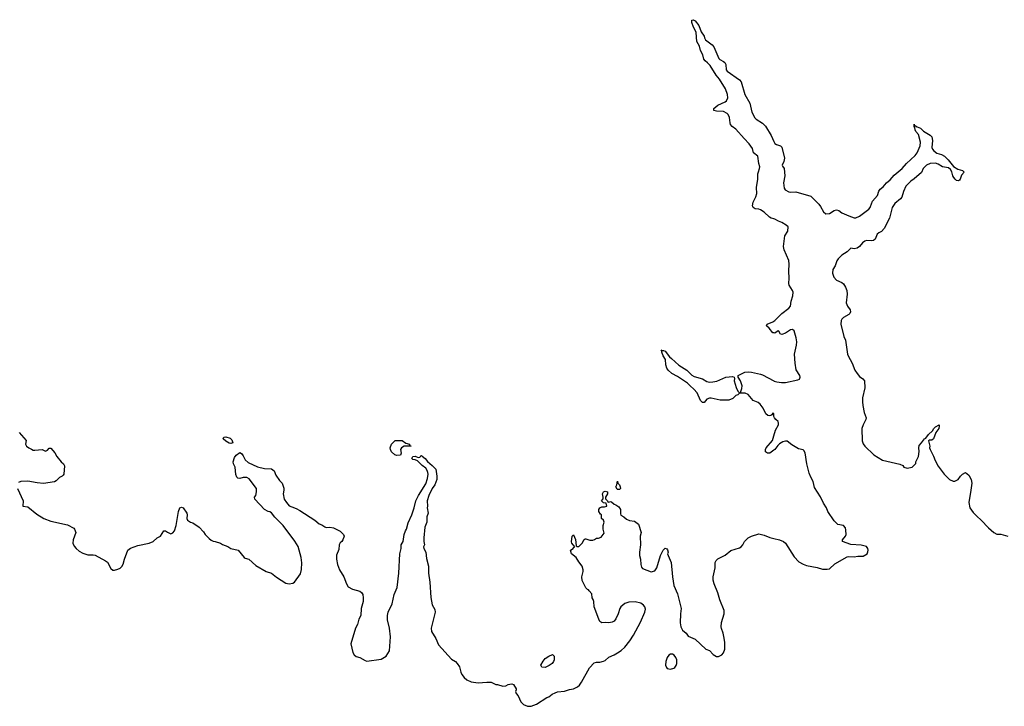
# Model space of a CAD drawing. Header units: inches. Extents: x 2354866 to 2448306, y 705012 to 877032.
# Tile 16 of 36: x 2371457 to 2382610, y 784344 to 792116. Entities that reach past the tile are written whole.
import ezdxf

# ---------------------------------------------------------------- set-up
doc = ezdxf.new("R2010")
doc.units = ezdxf.units.IN
doc.header["$MEASUREMENT"] = 0
for name, color, linetype in [('C3778', 7, 'Continuous'), ('C3779', 7, 'Continuous'), ('C3788', 7, 'Continuous'), ('C3789', 7, 'Continuous')]:
    doc.layers.add(name, color=color, linetype=linetype)

msp = doc.modelspace()

# ---------------------------------------------------------------- linework, layer by layer
at = {"layer": 'C3778', "color": 6, "elevation": 100}
for points in [[(2380000, 789862), (2379970, 789870), (2379950, 789880), (2379890, 789936), (2379850, 789963), (2379828, 789972), (2379790, 789976), (2379764, 789990), (2379761, 790000)], [(2380000, 788571), (2379990, 788573), (2379945, 788625), (2379915, 788650), (2379924, 788670), (2379990, 788696), (2380000, 788703)], [(2380000, 787626), (2379998, 787630), (2379998, 787658), (2379990, 787662), (2379978, 787642), (2379965, 787635), (2379950, 787632), (2379930, 787637), (2379910, 787656), (2379879, 787719), (2379843, 787763), (2379821, 787781), (2379767, 787807), (2379710, 787875), (2379673, 787887), (2379611, 787889), (2379592, 787870), (2379570, 787861), (2379537, 787830), (2379490, 787810), (2379390, 787808), (2379290, 787833), (2379270, 787831), (2379241, 787819), (2379210, 787783), (2379190, 787783), (2379170, 787807), (2379131, 787891), (2379095, 787935), (2379050, 787970), (2379020, 788000), (2378910, 788078), (2378846, 788110), (2378801, 788150), (2378787, 788170), (2378778, 788210), (2378773, 788270), (2378747, 788310), (2378729, 788351), (2378729, 788369), (2378722, 788378), (2378731, 788371), (2378749, 788371), (2378770, 788364), (2378819, 788299), (2378840, 788280), (2378925, 788205), (2379015, 788150), (2379072, 788092), (2379099, 788079), (2379190, 788050), (2379240, 788020), (2379270, 788013), (2379310, 788015), (2379355, 788025), (2379455, 788070), (2379530, 788078), (2379551, 788071), (2379555, 788055), (2379550, 788030), (2379573, 787953), (2379590, 787911), (2379610, 787892), (2379626, 787894), (2379626, 787906), (2379638, 787942), (2379639, 787970), (2379621, 788030), (2379596, 788070), (2379596, 788090), (2379670, 788127), (2379710, 788130), (2379746, 788126), (2379850, 788102), (2379870, 788095), (2380000, 788028)], [(2371450, 787444), (2371530, 787352), (2371521, 787310), (2371534, 787290), (2371559, 787270), (2371590, 787253), (2371610, 787245), (2371630, 787245), (2371711, 787251), (2371750, 787232), (2371770, 787242), (2371790, 787265), (2371810, 787265), (2371854, 787214), (2371877, 787170), (2371927, 787110), (2371951, 787090), (2371965, 787065), (2371955, 786970), (2371950, 786962), (2371938, 786950), (2371907, 786933), (2371870, 786896), (2371850, 786886), (2371727, 786867), (2371653, 786873), (2371550, 786891), (2371470, 786887), (2371443, 786877)], [(2380000, 787242), (2379955, 787210), (2379928, 787208), (2379906, 787226), (2379907, 787250), (2379914, 787270), (2379986, 787354), (2380000, 787404)], [(2371432, 786810), (2371495, 786670), (2371491, 786610), (2371550, 786600), (2371650, 786517), (2371730, 786470), (2371810, 786440), (2371998, 786398), (2372070, 786361), (2372079, 786350), (2372091, 786310), (2372061, 786230), (2372058, 786190), (2372075, 786155), (2372096, 786130), (2372130, 786100), (2372170, 786078), (2372230, 786059), (2372290, 786059), (2372310, 786054), (2372430, 785991), (2372450, 785974), (2372490, 785904), (2372510, 785885), (2372530, 785884), (2372570, 785895), (2372593, 785907), (2372613, 785927), (2372630, 785951), (2372645, 786010), (2372683, 786110), (2372710, 786135), (2372796, 786164), (2372922, 786190), (2372969, 786210), (2373015, 786250), (2373053, 786270), (2373090, 786331), (2373110, 786331), (2373130, 786315), (2373170, 786296), (2373192, 786308), (2373209, 786331), (2373230, 786390), (2373255, 786550), (2373270, 786590), (2373290, 786598), (2373310, 786591), (2373350, 786532), (2373355, 786510), (2373351, 786470), (2373359, 786450), (2373390, 786427), (2373419, 786419), (2373491, 786370), (2373540, 786320), (2373558, 786290), (2373603, 786243), (2373626, 786226), (2373650, 786212), (2373670, 786211), (2373730, 786191), (2373755, 786175), (2373814, 786154), (2373850, 786131), (2373930, 786111), (2373998, 786030), (2374010, 786021), (2374051, 786010), (2374130, 785936), (2374250, 785871), (2374310, 785851), (2374366, 785806), (2374470, 785736), (2374510, 785731), (2374550, 785738), (2374568, 785750), (2374636, 785844), (2374650, 785894), (2374652, 785968), (2374646, 786030), (2374610, 786153), (2374575, 786215), (2374441, 786390), (2374345, 786485), (2374310, 786535), (2374290, 786547), (2374270, 786550), (2374230, 786573), (2374119, 786690), (2374115, 786710), (2374130, 786732), (2374141, 786770), (2374139, 786810), (2374058, 786918), (2374030, 786935), (2373990, 786935), (2373950, 786924), (2373927, 786927), (2373917, 786937), (2373906, 786966), (2373898, 787050), (2373879, 787090), (2373876, 787110), (2373890, 787161), (2373910, 787186), (2373950, 787218), (2373970, 787207), (2373990, 787181), (2374012, 787132), (2374045, 787105), (2374150, 787053), (2374230, 787034), (2374310, 787031), (2374338, 787010), (2374359, 786959), (2374401, 786901), (2374431, 786870), (2374450, 786814), (2374450, 786790), (2374442, 786750), (2374453, 786690), (2374478, 786650), (2374510, 786615), (2374540, 786600), (2374590, 786584), (2374630, 786562), (2374801, 786450), (2374850, 786411), (2374879, 786399), (2374914, 786374), (2374930, 786368), (2374970, 786370), (2375010, 786364), (2375086, 786326), (2375123, 786290), (2375131, 786270), (2375118, 786230), (2375105, 786210), (2375086, 786194), (2375074, 786170), (2375070, 786118), (2375047, 786053), (2375045, 786010), (2375055, 785950), (2375080, 785890), (2375130, 785810), (2375157, 785730), (2375177, 785697), (2375228, 785668), (2375310, 785646), (2375330, 785633), (2375343, 785610), (2375349, 785570), (2375347, 785530), (2375325, 785450), (2375320, 785370), (2375300, 785330), (2375283, 785270), (2375259, 785230), (2375208, 785050), (2375230, 784952), (2375247, 784927), (2375270, 784907), (2375310, 784895), (2375370, 784861), (2375390, 784856), (2375550, 784876), (2375609, 784910), (2375644, 784970), (2375656, 785130), (2375646, 785230), (2375622, 785322), (2375622, 785370), (2375632, 785410), (2375675, 785505), (2375700, 785610), (2375731, 785690), (2375753, 785850), (2375763, 786070), (2375779, 786130), (2375777, 786170), (2375801, 786210), (2375813, 786290), (2375827, 786330), (2375838, 786350), (2375858, 786422), (2375897, 786510), (2375924, 786590), (2375944, 786670), (2375973, 786730), (2376059, 786862), (2376076, 786924), (2376082, 786970), (2376080, 786990), (2376073, 787013), (2376058, 787038), (2376017, 787070), (2375964, 787124), (2375935, 787135), (2375910, 787138), (2375898, 787150), (2375909, 787171), (2375935, 787175), (2375970, 787162), (2375990, 787165), (2375998, 787170), (2376000, 787180), (2376010, 787182), (2376014, 787174), (2376051, 787150), (2376075, 787115), (2376130, 787071), (2376171, 787030), (2376182, 786950), (2376181, 786910), (2376161, 786850), (2376128, 786810), (2376090, 786730), (2376073, 786670), (2376075, 786610), (2376071, 786590), (2376085, 786530), (2376070, 786490), (2376067, 786430), (2376045, 786370), (2376033, 786250), (2376033, 786210), (2376041, 786170), (2376031, 786150), (2376035, 786130), (2376059, 786090), (2376064, 786016), (2376089, 785930), (2376088, 785850), (2376104, 785750), (2376114, 785574), (2376130, 785492), (2376158, 785438), (2376165, 785410), (2376119, 785230), (2376122, 785190), (2376172, 785110), (2376200, 785040), (2376350, 784878), (2376392, 784852), (2376413, 784830), (2376439, 784790), (2376453, 784730), (2376464, 784704), (2376490, 784671), (2376523, 784643), (2376570, 784621), (2376650, 784611), (2376750, 784618), (2376797, 784617), (2376850, 784592), (2376870, 784591), (2376930, 784571), (2376965, 784575), (2376990, 784591), (2377010, 784596), (2377030, 784598), (2377050, 784591), (2377080, 784540), (2377082, 784530), (2377074, 784510), (2377082, 784490), (2377102, 784462), (2377134, 784394), (2377164, 784364), (2377210, 784344), (2377250, 784347), (2377310, 784368), (2377430, 784443), (2377449, 784451), (2377490, 784481), (2377523, 784497), (2377550, 784507), (2377630, 784516), (2377685, 784535), (2377730, 784541), (2377776, 784564), (2377797, 784583), (2377822, 784618), (2377910, 784778), (2377965, 784835), (2377990, 784844), (2378030, 784845), (2378070, 784853), (2378090, 784864), (2378130, 784900), (2378190, 784925), (2378230, 784948), (2378270, 784977), (2378310, 785015), (2378370, 785085), (2378410, 785148), (2378490, 785298), (2378540, 785410), (2378544, 785444), (2378539, 785470), (2378522, 785490), (2378492, 785510), (2378430, 785528), (2378358, 785522), (2378313, 785507), (2378267, 785470), (2378254, 785450), (2378236, 785390), (2378210, 785335), (2378190, 785309), (2378170, 785297), (2378129, 785289), (2378090, 785294), (2378050, 785289), (2378030, 785304), (2378016, 785330), (2377965, 785470), (2377959, 785530), (2377953, 785553), (2377942, 785570), (2377936, 785616), (2377906, 785650), (2377902, 785662), (2377890, 785666), (2377870, 785686), (2377830, 785768), (2377825, 785810), (2377839, 785870), (2377839, 785890), (2377829, 785929), (2377790, 785978), (2377762, 786030), (2377706, 786070), (2377698, 786110), (2377725, 786130), (2377730, 786142), (2377746, 786150), (2377710, 786189), (2377707, 786207), (2377715, 786270), (2377730, 786285), (2377751, 786231), (2377762, 786162), (2377770, 786154), (2377790, 786154), (2377830, 786191), (2377850, 786232), (2377861, 786239), (2377870, 786241), (2377914, 786226), (2377950, 786225), (2377969, 786231), (2377990, 786246), (2378013, 786247), (2378043, 786257), (2378076, 786304), (2378066, 786350), (2378068, 786390), (2378078, 786430), (2378069, 786450), (2378049, 786470), (2378048, 786510), (2378037, 786517), (2378019, 786550), (2378019, 786570), (2378030, 786591), (2378050, 786601), (2378080, 786600), (2378106, 786610), (2378102, 786642), (2378070, 786646), (2378049, 786670), (2378067, 786693), (2378068, 786710), (2378058, 786750), (2378070, 786771), (2378090, 786778), (2378114, 786770), (2378114, 786750), (2378092, 786710), (2378093, 786693), (2378114, 786670), (2378118, 786658), (2378130, 786654), (2378150, 786662), (2378160, 786660), (2378192, 786632), (2378210, 786625), (2378243, 786603), (2378261, 786570), (2378263, 786523), (2378268, 786508), (2378302, 786490), (2378330, 786462), (2378366, 786446), (2378420, 786440), (2378465, 786405), (2378496, 786310), (2378485, 786270), (2378488, 786170), (2378476, 786090), (2378479, 786050), (2378491, 786009), (2378492, 785948), (2378500, 785920), (2378510, 785905), (2378610, 785867), (2378650, 785876), (2378676, 785910), (2378715, 786050), (2378747, 786113), (2378770, 786135), (2378787, 786127), (2378796, 786116), (2378803, 786090), (2378796, 786070), (2378801, 786050), (2378838, 785970), (2378851, 785810), (2378868, 785710), (2378910, 785618), (2378950, 785450), (2378941, 785390), (2378937, 785290), (2378945, 785245), (2378966, 785205), (2379005, 785170), (2379030, 785138), (2379110, 785103), (2379230, 784991), (2379270, 784974), (2379311, 784930), (2379350, 784908), (2379372, 784908), (2379410, 784927), (2379429, 784950), (2379443, 784990), (2379446, 785030), (2379445, 785070), (2379433, 785133), (2379425, 785170), (2379405, 785225), (2379404, 785244), (2379407, 785293), (2379438, 785390), (2379437, 785430), (2379387, 785550), (2379366, 785630), (2379322, 785730), (2379313, 785770), (2379313, 785810), (2379334, 785910), (2379335, 785970), (2379346, 785994), (2379366, 786014), (2379447, 786053), (2379512, 786108), (2379610, 786138), (2379628, 786150), (2379649, 786171), (2379669, 786210), (2379709, 786250), (2379748, 786270), (2379830, 786295), (2379890, 786281), (2379954, 786254), (2380000, 786244)]]:
    msp.add_lwpolyline(points, dxfattribs=at)
for points in [[(2373850, 787318), (2373830, 787322), (2373790, 787345), (2373762, 787370), (2373769, 787390), (2373790, 787396), (2373840, 787380), (2373860, 787360), (2373870, 787326)], [(2375730, 787182), (2375706, 787190), (2375670, 787226), (2375658, 787250), (2375655, 787270), (2375669, 787310), (2375710, 787352), (2375790, 787351), (2375830, 787322), (2375871, 787310), (2375872, 787292), (2375891, 787290), (2375812, 787288), (2375782, 787270), (2375771, 787250), (2375778, 787210), (2375770, 787188)], [(2378230, 786798), (2378223, 786803), (2378209, 786829), (2378222, 786850), (2378230, 786894), (2378232, 786870), (2378250, 786852), (2378258, 786830), (2378262, 786810), (2378250, 786798)], [(2377410, 784782), (2377370, 784788), (2377363, 784803), (2377362, 784810), (2377386, 784854), (2377410, 784885), (2377450, 784912), (2377491, 784931), (2377511, 784910), (2377511, 784869), (2377505, 784850), (2377490, 784829), (2377455, 784805)], [(2378850, 784934), (2378830, 784934), (2378810, 784924), (2378790, 784895), (2378775, 784850), (2378773, 784810), (2378782, 784782), (2378793, 784773), (2378830, 784766), (2378865, 784775), (2378878, 784782), (2378894, 784806), (2378899, 784830), (2378899, 784870), (2378890, 784898), (2378870, 784922)]]:
    msp.add_lwpolyline(points, close=True, dxfattribs=at)
at = {"layer": 'C3779', "color": 6, "elevation": 100}
msp.add_lwpolyline([(2379761, 790000), (2379758, 790010), (2379764, 790050), (2379795, 790110), (2379806, 790150), (2379803, 790217), (2379818, 790310), (2379820, 790370), (2379825, 790395), (2379839, 790430), (2379841, 790450), (2379830, 790490), (2379818, 790570), (2379771, 790610), (2379759, 790659), (2379720, 790710), (2379662, 790770), (2379570, 790877), (2379528, 790908), (2379510, 790930), (2379504, 790950), (2379499, 791010), (2379484, 791044), (2379470, 791056), (2379430, 791076), (2379350, 791081), (2379321, 791090), (2379321, 791110), (2379364, 791150), (2379450, 791186), (2379463, 791197), (2379479, 791230), (2379475, 791270), (2379452, 791332), (2379383, 791443), (2379346, 791490), (2379277, 791597), (2379249, 791629), (2379221, 791650), (2379206, 791670), (2379197, 791717), (2379170, 791767), (2379156, 791816), (2379128, 791870), (2379119, 791970), (2379106, 792006), (2379090, 792030), (2379070, 792086), (2379069, 792111), (2379084, 792116), (2379110, 792105), (2379150, 792051), (2379177, 791977), (2379210, 791931), (2379216, 791910), (2379227, 791890), (2379302, 791830), (2379319, 791810), (2379378, 791678), (2379387, 791667), (2379430, 791644), (2379444, 791630), (2379455, 791610), (2379460, 791550), (2379472, 791532), (2379610, 791434), (2379630, 791413), (2379672, 791270), (2379726, 791170), (2379749, 791070), (2379785, 791005), (2379798, 790990), (2379870, 790946), (2379904, 790910), (2379970, 790806), (2380000, 790739)], dxfattribs=at)
at = {"layer": 'C3788', "color": 6, "elevation": 100}
for points in [[(2380527, 790000), (2380563, 789943), (2380590, 789917), (2380630, 789924), (2380682, 789958), (2380710, 789963), (2380735, 789955), (2380770, 789930), (2380850, 789895), (2380910, 789875), (2380930, 789874), (2380970, 789891), (2381074, 789970), (2381091, 789990), (2381095, 790000)], [(2381348, 790000), (2381341, 789990), (2381308, 789870), (2381250, 789753), (2381220, 789720), (2381190, 789705), (2381171, 789689), (2381147, 789630), (2381130, 789617), (2381110, 789612), (2381050, 789616), (2381030, 789610), (2381004, 789590), (2380970, 789550), (2380943, 789530), (2380910, 789523), (2380870, 789528), (2380832, 789488), (2380770, 789450), (2380730, 789409), (2380713, 789387), (2380695, 789330), (2380669, 789290), (2380666, 789246), (2380681, 789201), (2380709, 789169), (2380770, 789142), (2380790, 789127), (2380813, 789090), (2380828, 789050), (2380830, 789010), (2380820, 788910), (2380833, 788873), (2380863, 788830), (2380868, 788810), (2380861, 788790), (2380850, 788780), (2380790, 788744), (2380770, 788727), (2380761, 788710), (2380760, 788670), (2380794, 788530), (2380810, 788490), (2380834, 788330), (2380842, 788310), (2380886, 788230), (2380918, 788150), (2380942, 788110), (2380970, 788078), (2381008, 788050), (2381025, 788030), (2381032, 787950), (2381004, 787836), (2381004, 787790), (2381007, 787750), (2381024, 787670), (2381044, 787610), (2381041, 787590), (2381010, 787529), (2380996, 787490), (2381000, 787350), (2381010, 787315), (2381030, 787288), (2381134, 787190), (2381230, 787130), (2381426, 787086), (2381462, 787070), (2381474, 787050), (2381510, 787041), (2381566, 787050), (2381608, 787092), (2381609, 787110), (2381639, 787170), (2381647, 787230), (2381641, 787270), (2381645, 787295), (2381674, 787326), (2381705, 787370), (2381722, 787378), (2381750, 787421), (2381798, 787462), (2381813, 787490), (2381830, 787507), (2381871, 787531), (2381874, 787514), (2381870, 787490), (2381836, 787444), (2381810, 787373), (2381790, 787358), (2381762, 787358), (2381751, 787350), (2381766, 787290), (2381764, 787270), (2381770, 787250), (2381810, 787175), (2381827, 787127), (2381862, 787062), (2381931, 786970), (2381990, 786911), (2382030, 786891), (2382050, 786891), (2382088, 786910), (2382115, 786950), (2382135, 786970), (2382170, 786991), (2382210, 786959), (2382234, 786910), (2382241, 786870), (2382233, 786790), (2382207, 786650), (2382221, 786590), (2382259, 786539), (2382298, 786498), (2382350, 786450), (2382430, 786364), (2382490, 786311), (2382527, 786293), (2382570, 786291), (2382650, 786271)], [(2380000, 788703), (2380010, 788710), (2380089, 788791), (2380170, 788850), (2380187, 788873), (2380196, 788930), (2380215, 788990), (2380218, 789030), (2380212, 789050), (2380175, 789110), (2380170, 789130), (2380174, 789190), (2380169, 789269), (2380173, 789350), (2380169, 789389), (2380117, 789510), (2380108, 789550), (2380124, 789670), (2380157, 789723), (2380162, 789770), (2380141, 789790), (2380090, 789820), (2380054, 789834), (2380010, 789860), (2380000, 789862)], [(2380000, 788028), (2380005, 788025), (2380035, 788015), (2380088, 788008), (2380131, 788009), (2380270, 788038), (2380290, 788048), (2380299, 788070), (2380294, 788090), (2380254, 788154), (2380240, 788230), (2380234, 788330), (2380258, 788430), (2380261, 788470), (2380253, 788513), (2380230, 788593), (2380210, 788610), (2380190, 788605), (2380130, 788566), (2380090, 788553), (2380075, 788555), (2380058, 788590), (2380050, 788595), (2380012, 788568), (2380000, 788571)], [(2380000, 787404), (2380019, 787470), (2380051, 787530), (2380052, 787550), (2380047, 787567), (2380021, 787590), (2380006, 787610), (2380000, 787626)], [(2380000, 786244), (2380062, 786230), (2380110, 786210), (2380131, 786190), (2380230, 786036), (2380281, 785981), (2380330, 785951), (2380370, 785937), (2380490, 785914), (2380550, 785896), (2380605, 785895), (2380630, 785901), (2380690, 785955), (2380830, 786036), (2380850, 786041), (2380910, 786036), (2380950, 786045), (2381010, 786043), (2381055, 786070), (2381066, 786094), (2381069, 786111), (2381064, 786130), (2381050, 786152), (2380990, 786167), (2380870, 786175), (2380779, 786210), (2380779, 786230), (2380812, 786268), (2380820, 786290), (2380817, 786337), (2380810, 786364), (2380790, 786389), (2380723, 786403), (2380683, 786443), (2380612, 786550), (2380596, 786590), (2380564, 786644), (2380530, 786715), (2380459, 786819), (2380444, 786890), (2380417, 786937), (2380401, 786982), (2380374, 787090), (2380354, 787214), (2380340, 787240), (2380330, 787248), (2380279, 787259), (2380204, 787304), (2380150, 787344), (2380130, 787346), (2380102, 787338), (2380065, 787315), (2380044, 787296), (2380010, 787250), (2380000, 787242)]]:
    msp.add_lwpolyline(points, dxfattribs=at)
at = {"layer": 'C3789', "color": 6, "elevation": 100}
for points in [[(2381095, 790000), (2381119, 790061), (2381174, 790126), (2381190, 790174), (2381203, 790197), (2381237, 790223), (2381276, 790270), (2381317, 790303), (2381364, 790356), (2381454, 790430), (2381503, 790490), (2381601, 790579), (2381623, 790610), (2381656, 790690), (2381660, 790730), (2381637, 790817), (2381610, 790850), (2381601, 790870), (2381596, 790896), (2381590, 790906), (2381590, 790932), (2381594, 790914), (2381606, 790914), (2381623, 790903), (2381661, 790890), (2381696, 790856), (2381770, 790810), (2381789, 790790), (2381797, 790750), (2381790, 790670), (2381796, 790650), (2381812, 790630), (2381847, 790607), (2381898, 790590), (2381932, 790572), (2381975, 790530), (2382035, 790455), (2382085, 790425), (2382136, 790410), (2382157, 790390), (2382124, 790356), (2382110, 790310), (2382102, 790298), (2382090, 790291), (2382070, 790294), (2382052, 790310), (2382039, 790330), (2382029, 790349), (2382015, 790395), (2382000, 790420), (2381978, 790438), (2381910, 790449), (2381862, 790482), (2381830, 790493), (2381770, 790490), (2381729, 790471), (2381690, 790432), (2381672, 790388), (2381590, 790314), (2381550, 790289), (2381494, 790230), (2381469, 790171), (2381451, 790109), (2381433, 790087), (2381370, 790034), (2381348, 790000)], [(2380000, 790739), (2380010, 790716), (2380030, 790702), (2380074, 790690), (2380092, 790672), (2380122, 790550), (2380113, 790510), (2380095, 790470), (2380098, 790458), (2380118, 790430), (2380123, 790350), (2380109, 790270), (2380117, 790210), (2380128, 790190), (2380170, 790166), (2380190, 790162), (2380250, 790168), (2380420, 790120), (2380510, 790028), (2380527, 790000)]]:
    msp.add_lwpolyline(points, dxfattribs=at)

doc.saveas('drawing.dxf')
